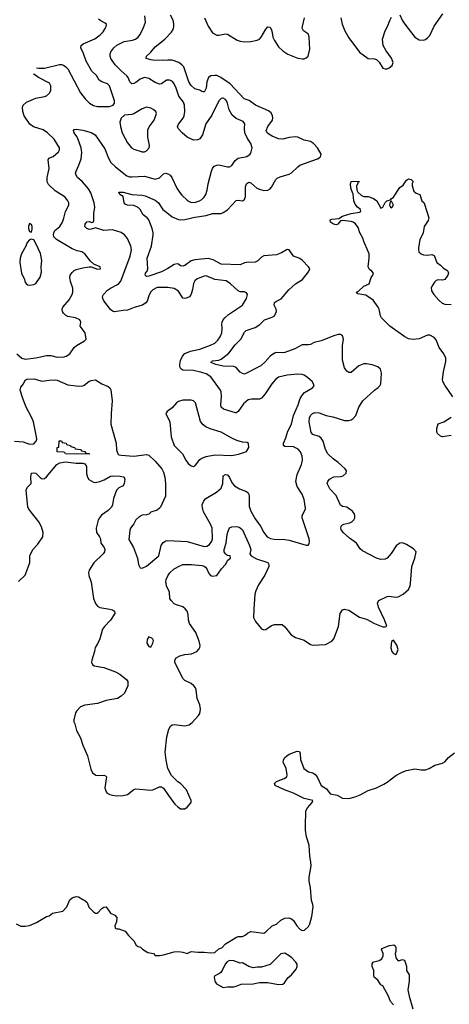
# Model space of a CAD drawing. Header units: inches. Extents: x 2220522 to 2384314, y 721474 to 893490.
# Tile 50 of 256: x 2245319 to 2249353, y 795333 to 804594. Entities that reach past the tile are written whole.
import ezdxf

# ---------------------------------------------------------------- set-up
doc = ezdxf.new("R2010")
doc.units = ezdxf.units.IN
doc.header["$MEASUREMENT"] = 0
doc.layers.add('C2749', color=7, linetype='Continuous')
doc.layers.add('C2840', color=7, linetype='Continuous')

msp = doc.modelspace()

# ---------------------------------------------------------------- linework, layer by layer
at = {"layer": 'C2749', "color": 5}
for points, elevation in [([(2245306.4, 799310), (2245368.6, 799370), (2245407.1, 799470), (2245412.5, 799490), (2245414.8, 799550), (2245440.4, 799610), (2245490, 799661.6), (2245535.9, 799730), (2245538.8, 799770), (2245522.9, 799822.9), (2245498.5, 799870), (2245404.9, 799990), (2245399.7, 800000)], 220), ([(2246170.4, 800000), (2246150, 799977.6), (2246086.4, 799933.6), (2246066.7, 799910), (2246054.2, 799885.8), (2246035.6, 799810), (2246041.1, 799770), (2246069, 799729), (2246077.6, 799710), (2246081.3, 799670), (2246112, 799630), (2246118.4, 799610), (2246114.4, 799590), (2246101.3, 799570), (2246013.7, 799486.3), (2245970, 799417.2), (2245963.7, 799390), (2245966.4, 799366.4), (2245990, 799304.7), (2246010.2, 799150.2), (2246030, 799102), (2246050, 799077.1), (2246070, 799064.9), (2246164.7, 799050), (2246190, 799042), (2246208, 799030), (2246210.4, 799010), (2246170, 798947.3), (2246113.7, 798886.3), (2246097.5, 798862.5), (2246070, 798769.4), (2246050, 798722.7), (2246026.8, 798690), (2246020.4, 798650), (2245996.9, 798570), (2245993.4, 798550), (2245997.3, 798537.3), (2246005.2, 798525.2), (2246018, 798518), (2246110, 798501.8), (2246218.8, 798458.8), (2246258.6, 798438.6), (2246325, 798385), (2246334, 798370), (2246333.2, 798330), (2246301.3, 798258.7), (2246270.3, 798230), (2246238.4, 798210), (2246130, 798190.5), (2246050, 798162.9), (2245930, 798148), (2245890, 798131.5), (2245850.7, 798090), (2245843.9, 798076.1), (2245825.5, 798010), (2245826, 797990), (2245836.4, 797970), (2245850.5, 797910), (2245890, 797841), (2245912.4, 797770), (2245954.4, 797670), (2245985.1, 797545.1), (2246000.7, 797510), (2246032, 797490), (2246053.8, 797486.2), (2246110, 797487.3), (2246123.5, 797483.5), (2246132.8, 797472.8), (2246119.1, 797370), (2246130, 797331.3), (2246140.7, 797320.7), (2246165.2, 797305.3), (2246190, 797298.9), (2246230, 797294.3), (2246290, 797297.8), (2246330, 797305.3), (2246390, 797354.6), (2246410, 797361.1), (2246550, 797346.8), (2246570, 797350.8), (2246630, 797378), (2246650, 797378), (2246670, 797364.7), (2246715.9, 797295.9), (2246776.7, 797216.7), (2246802.8, 797190), (2246830, 797170.8), (2246869, 797171), (2246892.5, 797187.5), (2246928.7, 797230), (2246928.7, 797250), (2246886, 797350), (2246830, 797409.2), (2246804.8, 797424.8), (2246743.9, 797483.9), (2246711, 797551), (2246693.1, 797630), (2246685.2, 797705.2), (2246699.4, 797850), (2246717.6, 797922.4), (2246734.5, 797950), (2246750, 797960.3), (2246770, 797964.6), (2246870, 797954), (2246910, 797962.6), (2246937.5, 797982.5), (2246998.7, 798050), (2247011.2, 798070), (2247015.8, 798110), (2247009.7, 798149.6), (2246985.6, 798210), (2246976.9, 798290), (2246969.6, 798310), (2246955.1, 798330), (2246929.6, 798350), (2246870, 798379.2), (2246853.8, 798393.8), (2246783.9, 798530), (2246776, 798550), (2246776, 798570), (2246787.9, 798592.1), (2246822, 798610), (2246870, 798622.5), (2246933.2, 798630), (2246982, 798650), (2247004.5, 798675.5), (2247011, 798690), (2247011.9, 798708.1), (2247004.8, 798750), (2246971.2, 798831.2), (2246914.5, 798914.5), (2246905, 798950), (2246901, 799001), (2246890.6, 799030.6), (2246873.4, 799053.4), (2246850.6, 799070.6), (2246790, 799089.7), (2246770, 799101.3), (2246739.6, 799130), (2246729.7, 799150), (2246726.3, 799210), (2246696.1, 799270), (2246689.8, 799310.2), (2246693.3, 799330), (2246710, 799363), (2246730, 799390.4), (2246770, 799428.2), (2246821.4, 799458.6), (2246850, 799468.4), (2246931, 799469), (2247030, 799459.7), (2247050, 799454.4), (2247064, 799444), (2247074.6, 799430), (2247090.3, 799390.4), (2247110, 799367.7), (2247130, 799359.1), (2247170, 799366.4), (2247214.7, 799430), (2247250, 799470.5), (2247274.2, 799510), (2247297.3, 799530), (2247295.3, 799550), (2247270, 799554.3), (2247260.5, 799560.5), (2247249.9, 799569.9), (2247239.9, 799590), (2247238.5, 799610), (2247256.9, 799670), (2247266.9, 799753.1), (2247275.9, 799784.1), (2247290, 799813.4), (2247310, 799822.8), (2247350, 799827.7), (2247370, 799823.1), (2247390, 799814.9), (2247410, 799795.8), (2247477.3, 799650), (2247490.6, 799610), (2247480.3, 799570), (2247492.1, 799552.1), (2247541.9, 799521.9), (2247648.4, 799490), (2247659, 799470), (2247657.7, 799450), (2247620.8, 799370), (2247562.7, 799277.3), (2247537.3, 799222.7), (2247527.9, 799190), (2247516.4, 799050), (2247514.8, 798970), (2247533.2, 798933.2), (2247590, 798864.7), (2247610, 798856), (2247630, 798858.8), (2247683.8, 798896.2), (2247710, 798904.9), (2247784.2, 798904.2), (2247810, 798883.8), (2247867.8, 798807.8), (2247910, 798781.7), (2247990, 798758.7), (2248050, 798718.4), (2248070, 798710.4), (2248190, 798717), (2248250, 798748.4), (2248270, 798770.8), (2248312.5, 798887.5), (2248326.9, 799010), (2248350, 799044.9), (2248370, 799050.8), (2248410, 799040.5), (2248510, 798975.8), (2248574.3, 798954.3), (2248650, 798914), (2248730, 798884.7), (2248750, 798882), (2248766, 798890), (2248745.2, 798950), (2248687.7, 799067.7), (2248679.3, 799110), (2248690, 799130.8), (2248770, 799167.3), (2248790, 799170.6), (2248850, 799162.4), (2248872.8, 799167.2), (2248919, 799190), (2248970, 799234), (2248986.3, 799270), (2248989.7, 799290.3), (2249002.6, 799450), (2249029.6, 799530), (2249041.2, 799590), (2249016.9, 799616.9), (2248950, 799659), (2248912.9, 799672.9), (2248890, 799669.3), (2248854.6, 799645.4), (2248806.6, 799573.4), (2248770, 799529.2), (2248750, 799519.3), (2248710, 799516), (2248670, 799529.5), (2248537.7, 799597.7), (2248517.4, 799617.4), (2248480.5, 799670), (2248417.1, 799717.1), (2248357, 799770), (2248338, 799798), (2248334.5, 799810), (2248338.4, 799830), (2248350, 799843), (2248364, 799850), (2248419.1, 799860.9), (2248439.3, 799870), (2248456.2, 799890), (2248464.5, 799910), (2248466.6, 799930), (2248459.5, 799950), (2248443.7, 799970), (2248402.8, 800000)], 220), ([(2246630.7, 800000), (2246610, 799979.7), (2246550, 799960.9), (2246530, 799944.5), (2246510, 799937), (2246470, 799934.3), (2246440.4, 799919.6), (2246408.9, 799890), (2246390, 799852), (2246360.4, 799810), (2246354, 799790), (2246343.4, 799703.4), (2246385.7, 799630), (2246424.2, 799530), (2246433.4, 799470), (2246450, 799438), (2246470, 799434.8), (2246510, 799454.4), (2246626, 799550), (2246647.6, 799650), (2246664.4, 799675.6), (2246690, 799691.5), (2246710, 799695.3), (2246890, 799686.9), (2247050, 799638), (2247077, 799643), (2247101.5, 799658.5), (2247123, 799690), (2247128.2, 799710), (2247126.2, 799810), (2247110.8, 799850), (2247044.6, 799964.6), (2247037.1, 799990), (2247036.2, 800000)], 240), ([(2247479.3, 800000), (2247488.2, 799970), (2247530, 799898), (2247579.5, 799830), (2247610, 799770.8), (2247642.8, 799730), (2247675.1, 799715.1), (2247707, 799707), (2247810, 799705.3), (2247850, 799698.4), (2248008.9, 799651.1), (2248028.7, 799651.3), (2248037.2, 799662.8), (2248041.2, 799690), (2248036, 799710), (2247971.8, 799910), (2247972.3, 799930), (2248002.7, 799990), (2248001.3, 800000)], 240), ([(2245285.7, 796090), (2245330, 796069.2), (2245370, 796067.5), (2245410, 796074), (2245476.9, 796103.1), (2245570, 796159.3), (2245594.3, 796165.7), (2245627.9, 796192.1), (2245722, 796210), (2245760.9, 796250), (2245790, 796314.8), (2245810, 796334), (2245850, 796347.7), (2245870, 796344), (2245910, 796318), (2245931, 796310), (2245950.8, 796290), (2245967.5, 796247.5), (2246010, 796204.7), (2246030, 796191), (2246050, 796191.3), (2246090, 796234), (2246110, 796246.8), (2246130, 796251), (2246170.7, 796190.7), (2246210.5, 796170.5), (2246230.6, 796150.6), (2246226.8, 796110), (2246212, 796070), (2246214, 796050), (2246230, 796042), (2246250, 796044.7), (2246310, 796021), (2246339.8, 795979.8), (2246391, 795930), (2246410.9, 795890.9), (2246430, 795878), (2246454, 795870), (2246471.3, 795851.3), (2246522, 795822), (2246574, 795810), (2246590, 795794), (2246630, 795792), (2246670, 795798), (2246770, 795826.8), (2246810, 795831), (2246850, 795824.7), (2246890, 795812), (2246930, 795831.3), (2246990, 795822.8), (2247050, 795824), (2247110, 795816), (2247150, 795821), (2247190, 795854.8), (2247215.5, 795864.5), (2247250, 795901), (2247353.6, 795966.4), (2247370, 795971), (2247410, 795971.3), (2247435.5, 795984.5), (2247456.5, 796003.5), (2247490, 796018.8), (2247610, 796004), (2247630, 796014.8), (2247690, 796071), (2247730, 796086), (2247770, 796126), (2247810, 796144.7), (2247845.4, 796145.4), (2247870, 796136), (2247890, 796121), (2247922.8, 796070), (2247950, 796040.7), (2247970, 796028.4), (2247993.2, 796030), (2248030, 796064.9), (2248042.7, 796090), (2248061.6, 796158.4), (2248074.6, 796250), (2248072.6, 796272.6), (2248060.5, 796310), (2248050.4, 796430), (2248036.9, 796490), (2248038.1, 796530), (2248054.5, 796634.5), (2248054, 796670), (2248044.4, 796730), (2248038, 796830), (2248012, 796910), (2248003.1, 796970), (2248002.8, 797010), (2248006.8, 797153.2), (2248020, 797180), (2248066, 797230), (2248072.3, 797250), (2247990, 797269.8), (2247890, 797318.8), (2247804.2, 797350), (2247718, 797390), (2247712.3, 797410), (2247730, 797427.7), (2247803.3, 797456.7), (2247826.3, 797473.7), (2247829.4, 797490.6), (2247820.7, 797550), (2247791.8, 797610), (2247794.5, 797630), (2247804.5, 797650), (2247826, 797670), (2247850, 797685.5), (2247925.6, 797714.4), (2247946, 797710), (2247954, 797690), (2247955.6, 797635.6), (2247987.7, 797550), (2248030, 797520.7), (2248070.5, 797510.5), (2248094.6, 797494.6), (2248112.3, 797472.3), (2248150, 797392.7), (2248199.1, 797359.1), (2248234.4, 797314.4), (2248299.4, 797299.4), (2248351.2, 797271.2), (2248410, 797269.1), (2248470, 797283.5), (2248516.8, 797303.2), (2248590, 797345.8), (2248669.3, 797370), (2248737.7, 797402.3), (2248770, 797421.3), (2248850, 797486.4), (2248910, 797516.8), (2248950, 797530.9), (2249030, 797547.6), (2249090, 797537.5), (2249130, 797538.8), (2249162.9, 797550), (2249217.8, 797582.2), (2249290, 797600.8), (2249310, 797614.3), (2249346.6, 797653.4), (2249401.2, 797698.8)], 180), ([(2248830, 795329), (2248801.1, 795361.1), (2248783.7, 795410), (2248730, 795508), (2248710, 795518), (2248682, 795562), (2248648, 795590), (2248643.1, 795603.1), (2248644, 795650), (2248629.4, 795689.4), (2248630, 795714), (2248638, 795730), (2248645.6, 795734.4), (2248695.5, 795744.5), (2248719.5, 795760.5), (2248733.2, 795790), (2248732.7, 795812.7), (2248718, 795850), (2248723.1, 795856.9), (2248734, 795866), (2248792.9, 795887.1), (2248831.3, 795891.3), (2248844.7, 795884.7), (2248851.3, 795870), (2248851, 795830), (2248846, 795810), (2248851.3, 795770), (2248870, 795744.7), (2248890, 795746), (2248910, 795756), (2248932, 795750), (2248950.9, 795690.9), (2248951.3, 795650), (2248976, 795610), (2248974.8, 795550), (2248963, 795470), (2248974.9, 795410), (2249010, 795292)], 160)]:
    msp.add_lwpolyline(points, dxfattribs=dict(at, elevation=elevation))
for points, elevation in [([(2246530, 798788), (2246515.3, 798764.7), (2246511.3, 798730), (2246530, 798698), (2246550, 798692), (2246568.7, 798730), (2246574.6, 798754.6), (2246568.9, 798768.9), (2246558, 798778)], 240), ([(2248830, 798758), (2248810, 798746), (2248804.5, 798684.5), (2248812, 798650), (2248830, 798632), (2248850, 798624.7), (2248858, 798630), (2248873.2, 798670), (2248859, 798710)], 220), ([(2247807.1, 795812.9), (2247770, 795808.7), (2247670, 795709), (2247590, 795684), (2247550, 795684), (2247510, 795675.3), (2247470, 795688.7), (2247410, 795724), (2247390, 795721.2), (2247330, 795742.7), (2247290, 795745.2), (2247268.2, 795731.8), (2247248.5, 795711.5), (2247221, 795650), (2247207.5, 795632.5), (2247190, 795619), (2247150, 795602), (2247144, 795590), (2247150.7, 795550), (2247165.8, 795525.8), (2247230, 795490.8), (2247270, 795497.3), (2247330, 795497.3), (2247350, 795504.9), (2247398, 795522), (2247510, 795526.4), (2247570, 795538), (2247650, 795537.3), (2247750, 795519.1), (2247790, 795522.8), (2247804.1, 795535.9), (2247836.6, 795583.4), (2247872.7, 795610), (2247915.9, 795664.1), (2247925.2, 795690), (2247925.2, 795710), (2247913.2, 795730), (2247873.2, 795770), (2247850, 795789.2)], 180)]:
    msp.add_lwpolyline(points, close=True, dxfattribs=dict(at, elevation=elevation))
at = {"layer": 'C2840', "color": 5}
for points, elevation in [([(2248001.3, 800000), (2247990, 800082), (2247971.2, 800130), (2247923, 800203), (2247910.9, 800250), (2247924.7, 800315.3), (2247965.4, 800410), (2247974, 800450), (2247972.8, 800490), (2247954.7, 800530), (2247933, 800553), (2247910, 800568.3), (2247890, 800576.4), (2247810, 800578.7), (2247796.2, 800590), (2247795.9, 800595.9), (2247796.3, 800610), (2247818.3, 800661.7), (2247836.9, 800723.1), (2247871.8, 800788.2), (2247889.8, 800870.2), (2247933.6, 800970), (2247954, 801030), (2247974, 801066), (2247992.6, 801087.4), (2248069, 801130), (2248084, 801150), (2248079, 801170), (2248064, 801190), (2248021.2, 801230), (2247991.2, 801251.2), (2247970, 801257.6), (2247930, 801259.6), (2247830, 801249.7), (2247750, 801232.8), (2247721.3, 801210), (2247686.7, 801170), (2247625, 801075), (2247590, 801035.1), (2247570, 801025.1), (2247494.9, 801025.1), (2247463, 801017), (2247419.4, 800980.6), (2247370, 800909.6), (2247350, 800895.1), (2247344.4, 800895.6), (2247232.3, 800930), (2247211.1, 800950), (2247207.1, 800970), (2247212.8, 801050), (2247210, 801093.2), (2247203, 801110), (2247113.8, 801233.8), (2247070, 801261.5), (2247030, 801275.5), (2246950, 801293.5), (2246850, 801297.6), (2246831.1, 801311.1), (2246823.5, 801330), (2246822.4, 801350), (2246829.8, 801389.8), (2246847.7, 801430), (2246870, 801453.8), (2246922.3, 801477.7), (2247010, 801496), (2247110, 801532.2), (2247150, 801552.9), (2247180.5, 801579.5), (2247201.1, 801610), (2247216, 801650), (2247221, 801690), (2247217.3, 801730), (2247219.8, 801750), (2247229.7, 801770), (2247245.7, 801790), (2247280.5, 801819.5), (2247409.6, 801910), (2247449.7, 801970), (2247458.9, 802010), (2247450, 802024.5), (2247430, 802032.6), (2247390, 802033.6), (2247370, 802042), (2247297.6, 802110), (2247256.4, 802136.4), (2247150.2, 802149.8), (2247070, 802184.2), (2247050, 802183), (2246983.8, 802156.2), (2246961.8, 802138.2), (2246950, 802113.2), (2246942.7, 802057.3), (2246928.9, 802011.1), (2246911.9, 801988.1), (2246890, 801976.2), (2246870, 801970.8), (2246850, 801974.3), (2246810, 802040.5), (2246770, 802064.4), (2246710, 802074), (2246610, 802073.5), (2246570, 802053.8), (2246550, 802032.9), (2246534.1, 802005.9), (2246514.4, 801945.6), (2246503.2, 801930), (2246473.1, 801910), (2246393.4, 801886.6), (2246330, 801860.4), (2246290, 801859.1), (2246210, 801847.2), (2246190, 801852.8), (2246170, 801868), (2246109.6, 801950), (2246099.7, 801970), (2246096.9, 801990), (2246104.4, 802010), (2246144.2, 802050), (2246170, 802068.4), (2246237.4, 802102.6), (2246250, 802111.3), (2246266.7, 802133.3), (2246357, 802370), (2246367.8, 802427.8), (2246363.1, 802463.1), (2246330, 802537), (2246302.9, 802570), (2246271.6, 802591.6), (2246190, 802616.4), (2246110, 802611.2), (2246030, 802634.5), (2245990, 802622.6), (2245970, 802621.7), (2245949, 802629), (2245931.6, 802650), (2245931.8, 802670), (2245950, 802692.7), (2245970, 802695.5), (2245994.8, 802685.2), (2246009.2, 802690.8), (2246015.5, 802704.5), (2246015.1, 802770), (2246023.1, 802830), (2246018.9, 802870), (2245985.4, 802965.4), (2245963.9, 803003.9), (2245908.9, 803068.9), (2245862.6, 803110), (2245849.7, 803130), (2245844, 803150), (2245848.4, 803170), (2245874.6, 803225.4), (2245895.6, 803284.5), (2245903.1, 803343.1), (2245896, 803390), (2245866.8, 803466.8), (2245854.7, 803494.7), (2245829.6, 803530), (2245822.7, 803550), (2245830, 803561), (2245850, 803564.9), (2245910, 803554.9), (2245990, 803531.7), (2246026.4, 803510), (2246119, 803379), (2246151, 803290), (2246174.5, 803250), (2246217.2, 803210), (2246324.4, 803124.4), (2246350, 803115.5), (2246370, 803114.8), (2246490, 803120.7), (2246590, 803094.2), (2246630, 803106.2), (2246670, 803143.1), (2246690, 803149), (2246710, 803144), (2246730.3, 803130), (2246746.3, 803110), (2246793.1, 803010), (2246818, 802970), (2246841.8, 802941.8), (2246890, 802896.4), (2246910, 802883.7), (2246935.2, 802875.3), (2246970, 802877.3), (2247006.6, 802890), (2247030, 802903.6), (2247050, 802923.7), (2247065.1, 802950), (2247079.8, 802990), (2247088.6, 803050), (2247121.2, 803170), (2247130, 803194.4), (2247145.1, 803214.9), (2247170, 803226.9), (2247190, 803227.1), (2247270, 803208.7), (2247290, 803210.4), (2247310, 803223.1), (2247342.3, 803270), (2247357, 803283), (2247370, 803290.2), (2247451.8, 803308.2), (2247482.9, 803330), (2247493.6, 803350), (2247500.5, 803390), (2247489.7, 803430), (2247456.4, 803476.4), (2247433.1, 803530), (2247429.7, 803570), (2247433.6, 803613.6), (2247416, 803636), (2247350, 803664.7), (2247315.2, 803695.2), (2247285.8, 803745.8), (2247270, 803809.2), (2247259.7, 803830), (2247250, 803843.6), (2247230, 803856.3), (2247224.4, 803855.6), (2247210, 803853.3), (2247190, 803832), (2247123.5, 803696.5), (2247067.3, 803612.7), (2247033.8, 803510), (2247010, 803474), (2246990, 803462.8), (2246950, 803459.8), (2246891.2, 803490), (2246844, 803530), (2246806.9, 803570), (2246801.1, 803590), (2246809.7, 803610), (2246852.9, 803667.1), (2246862.9, 803690), (2246869, 803730), (2246867.1, 803790), (2246857.2, 803817.2), (2246813, 803872.9), (2246788.7, 803950), (2246770, 803989.6), (2246752.3, 804012.3), (2246730, 804024.7), (2246696, 804024), (2246650, 803991.5), (2246630, 803988.4), (2246590, 804003.9), (2246530, 804039.8), (2246490, 804049.8), (2246450, 804035.1), (2246410, 804002.2), (2246390, 803992.4), (2246370, 803991.3), (2246352.8, 804010), (2246335.8, 804050), (2246324.8, 804064.8), (2246270, 804111.6), (2246213.8, 804170), (2246174.8, 804230), (2246166.9, 804250), (2246166.9, 804270), (2246173.5, 804290), (2246201.4, 804330), (2246230, 804355), (2246298, 804390), (2246378.3, 804401.7), (2246404.5, 804410), (2246430, 804427.8), (2246446.4, 804450), (2246478.7, 804510), (2246500.4, 804570), (2246495.1, 804630)], 240), ([(2248402.8, 800000), (2248390, 800009.4), (2248350, 800016.2), (2248330, 800027.3), (2248290, 800119.5), (2248230, 800180.9), (2248207.3, 800230), (2248211.8, 800250), (2248228.7, 800271.3), (2248270, 800294.3), (2248330, 800296), (2248356.1, 800303.9), (2248383.7, 800330), (2248387, 800350), (2248374, 800370), (2248309.4, 800430), (2248262.4, 800462.4), (2248211.7, 800511.7), (2248191.6, 800551.6), (2248169.1, 800629.1), (2248150, 800658.9), (2248130, 800672.9), (2248072.8, 800692.8), (2248054.7, 800710), (2248036.8, 800810), (2248041, 800850), (2248049.9, 800870.1), (2248068.6, 800891.4), (2248090, 800898.9), (2248130, 800896.8), (2248196.3, 800870), (2248258, 800858), (2248370, 800823.1), (2248410, 800823.6), (2248430, 800829), (2248450, 800842), (2248474.7, 800870), (2248505.1, 800950), (2248541.7, 801010), (2248650, 801110.4), (2248686.2, 801133.8), (2248700.9, 801150), (2248709.5, 801170), (2248717.6, 801270), (2248707.6, 801307.6), (2248681.2, 801330), (2248630, 801348), (2248577, 801357), (2248550, 801356.9), (2248502.7, 801337.3), (2248430, 801276.9), (2248410, 801276.9), (2248390, 801287.8), (2248370, 801318), (2248349.8, 801390.2), (2248348.6, 801530), (2248361, 801590), (2248350, 801620.9), (2248330, 801632.8), (2248310, 801632.2), (2248270, 801621.4), (2248150, 801574.5), (2248083.6, 801556.4), (2248050, 801539.8), (2248030, 801535), (2247970, 801535.5), (2247901.3, 801498.7), (2247810, 801464.5), (2247790, 801459.3), (2247730, 801463.7), (2247710, 801458.4), (2247670.2, 801430), (2247625.2, 801374.8), (2247582.5, 801337.5), (2247430, 801261.1), (2247410, 801265.4), (2247390, 801278.7), (2247350, 801321.8), (2247330, 801332.5), (2247230, 801333.8), (2247161.2, 801350), (2247112, 801370), (2247130, 801386), (2247190, 801392.2), (2247210, 801399.7), (2247281.8, 801458.2), (2247343.3, 801536.7), (2247396.2, 801590), (2247430, 801655.3), (2247446, 801670), (2247530, 801698), (2247572.2, 801727.8), (2247616.2, 801770), (2247690, 801794.4), (2247710, 801809.1), (2247729, 801850), (2247726.3, 801870), (2247708.9, 801910), (2247710, 801932.4), (2247730, 801947.4), (2247773, 801967), (2247846.2, 802053.8), (2247910, 802108.9), (2247974.5, 802150), (2248030, 802220.7), (2248042, 802250), (2248029.4, 802270), (2247970, 802333), (2247950, 802347.1), (2247889.8, 802369.8), (2247850, 802429.2), (2247830, 802432.7), (2247778.8, 802401.2), (2247730, 802381.5), (2247610, 802373.1), (2247590, 802360.4), (2247554.9, 802325.1), (2247530, 802312.8), (2247450, 802309.8), (2247430, 802306), (2247390, 802288.5), (2247210, 802292.8), (2247135.6, 802335.6), (2247090, 802347.9), (2246964.2, 802335.8), (2246930, 802325.7), (2246870, 802282.7), (2246850, 802274), (2246830, 802278), (2246810, 802293.3), (2246796.6, 802296.6), (2246770, 802292.4), (2246710, 802252.9), (2246650, 802221.5), (2246530, 802180.5), (2246510, 802178), (2246498, 802190), (2246500.9, 802210), (2246514.5, 802230), (2246520.7, 802250), (2246516.9, 802350), (2246555.6, 802464.4), (2246570.7, 802569.3), (2246571.3, 802590), (2246563, 802630), (2246531.7, 802711.7), (2246515.4, 802730), (2246477.7, 802757.7), (2246449.6, 802810), (2246430, 802826), (2246390, 802846), (2246330, 802848.2), (2246310, 802858.4), (2246300.5, 802870), (2246289.6, 802929.6), (2246259, 802950), (2246249.4, 802970), (2246290, 802971.8), (2246371, 802951), (2246470, 802943.2), (2246496.5, 802936.5), (2246590, 802897.4), (2246621.3, 802870), (2246663.6, 802810), (2246699, 802779), (2246750, 802741), (2246810, 802713.4), (2246830.2, 802710.2), (2246870, 802713.7), (2246964.6, 802735.4), (2247069.4, 802750.6), (2247130, 802770.2), (2247210, 802771.3), (2247230, 802779.2), (2247270, 802806.4), (2247350, 802893.7), (2247370, 802897), (2247410, 802888.9), (2247430, 802903), (2247438, 802930), (2247437.7, 803022.3), (2247448.6, 803051.4), (2247459.8, 803060.2), (2247470, 803066), (2247490, 803058.3), (2247544.9, 803010), (2247570, 802998.6), (2247610, 802987.9), (2247650, 802990.3), (2247670, 803003.1), (2247682.3, 803017.7), (2247723.9, 803090), (2247736.9, 803103.1), (2247763.9, 803116.1), (2247850, 803139.5), (2247870, 803152.2), (2247930, 803210.3), (2247950, 803224.2), (2248115.3, 803284.7), (2248139.7, 803300.3), (2248147.3, 803312.7), (2248149.6, 803330), (2248115.1, 803390), (2248077.5, 803430), (2248050, 803448.1), (2247990, 803460.1), (2247930, 803487.8), (2247909.4, 803490.6), (2247850, 803487.2), (2247790, 803471.3), (2247750, 803472.7), (2247690, 803497), (2247657.2, 803517.1), (2247641.3, 803530), (2247632, 803550), (2247649.2, 803590), (2247691.3, 803650), (2247695.9, 803670), (2247693.2, 803690), (2247678.8, 803718.8), (2247655.9, 803735.9), (2247532.4, 803790), (2247472.9, 803832.9), (2247428, 803848), (2247296.3, 803990), (2247208.7, 804050), (2247170, 804067.4), (2247150, 804069.9), (2247115, 804065), (2247091.6, 804050), (2247076.8, 804010), (2247070, 803949.2), (2247050, 803912.7), (2247046.4, 803913.6), (2247030, 803918), (2247011, 803931), (2246964.7, 803944.7), (2246930, 803973.3), (2246907.4, 804010), (2246859, 804150), (2246841.8, 804170), (2246812.4, 804190), (2246750, 804211.6), (2246710, 804213.8), (2246668.5, 804208.5), (2246570, 804213.3), (2246550, 804215.3), (2246507.6, 804230), (2246508, 804250), (2246551.2, 804288.8), (2246590, 804337.4), (2246681.6, 804410), (2246744.5, 804475.5), (2246758.5, 804501.5), (2246766, 804530), (2246766, 804554), (2246758.3, 804590), (2246735.8, 804635.8)], 220), ([(2248890, 804638), (2248910.8, 804590), (2248936.3, 804550), (2249028.9, 804430), (2249070, 804404.6), (2249110, 804402), (2249130, 804408.5), (2249150, 804422.4), (2249170, 804444.9), (2249210, 804533.4), (2249292.1, 804647.9)], 220), ([(2245477.1, 804141.8), (2245497.6, 804137.6), (2245550, 804137.2), (2245692.4, 804172.4), (2245710, 804172.4), (2245730, 804166), (2245751.6, 804151.6), (2245770.9, 804130.9), (2245890, 803905.5), (2245934, 803850), (2245974.9, 803810), (2246010, 803787.2), (2246050, 803776.9), (2246162.9, 803777.1), (2246197.2, 803790), (2246209.4, 803810), (2246209.6, 803830), (2246162.6, 803970), (2246144.5, 803990), (2246088.8, 804008.8), (2246064.4, 804024.4), (2246039.7, 804070), (2245995.6, 804110), (2245943.3, 804203.3), (2245916.6, 804276.6), (2245891.1, 804330), (2245895.4, 804350), (2245913, 804367), (2246024.9, 804415.1), (2246075.1, 804450), (2246101.4, 804478.6), (2246122.4, 804510), (2246131.6, 804530), (2246134, 804550), (2246122.3, 804562.3), (2246081.7, 804581.7), (2246058.8, 804598.8)], 260), ([(2247055, 804610), (2247090, 804532.4), (2247130, 804470.4), (2247168.4, 804448.4), (2247190, 804447.2), (2247250, 804459.7), (2247270, 804457.2), (2247362.4, 804402.4), (2247390, 804391.1), (2247430, 804386.3), (2247489, 804390), (2247550, 804400.9), (2247569.3, 804410.7), (2247586, 804430), (2247630, 804504.2), (2247650, 804524.9), (2247670, 804522.4), (2247686.7, 804490), (2247696.9, 804430), (2247710, 804396.4), (2247750, 804338), (2247790, 804301.3), (2247838, 804270), (2247930, 804231.6), (2247970, 804224.9), (2247990, 804226.3), (2248010, 804233.7), (2248028.7, 804251.3), (2248042.8, 804317.2), (2248038.5, 804430), (2248030, 804457.2), (2247982.7, 804490), (2247972.8, 804512.8), (2247973, 804530), (2247994, 804610)], 220), ([(2248334.3, 804610), (2248347.9, 804550), (2248372.6, 804490), (2248410, 804424.4), (2248510, 804288.7), (2248590, 804228.8), (2248650, 804226.7), (2248670, 804219.3), (2248695.2, 804195.3), (2248730, 804138.8), (2248750, 804130.6), (2248770, 804130.6), (2248790, 804140.5), (2248817.3, 804162.8), (2248827.3, 804190), (2248810.8, 804230.8), (2248760.7, 804300.7), (2248732.8, 804350), (2248726, 804410), (2248749.6, 804490), (2248773.6, 804530), (2248793.4, 804586.6), (2248810, 804616)], 220), ([(2245290, 801451.7), (2245338.4, 801410), (2245370, 801401.6), (2245470, 801412.4), (2245570, 801436.5), (2245610, 801436.2), (2245670, 801420.3), (2245736.1, 801423.9), (2245755.3, 801430), (2245789, 801450), (2245829.2, 801510), (2245851.2, 801528.8), (2245926.8, 801573.2), (2245944, 801590), (2245932, 801650), (2245886, 801710), (2245891.5, 801750), (2245882, 801770), (2245842.7, 801790), (2245770, 801802.3), (2245751.2, 801811.2), (2245730, 801833.3), (2245721.2, 801850), (2245718.4, 801870), (2245724.8, 801890), (2245781.8, 801958.2), (2245811.5, 802010), (2245816.5, 802030), (2245816.8, 802070), (2245796.1, 802130), (2245788.4, 802170), (2245793.7, 802190), (2245810, 802215.8), (2245830, 802234.6), (2245850, 802244), (2245910, 802259.5), (2245970, 802268.4), (2245990, 802268.2), (2246050, 802248.2), (2246078, 802250), (2246075.3, 802270), (2246015.9, 802295.9), (2245982.3, 802322.3), (2245930, 802393), (2245901.2, 802410), (2245859.2, 802419.2), (2245810, 802437.2), (2245664.9, 802524.9), (2245640.2, 802550), (2245635, 802570), (2245637.8, 802590), (2245649.4, 802610.6), (2245694, 802650), (2245720.8, 802690), (2245734.4, 802725.6), (2245749.8, 802790.2), (2245780.7, 802850), (2245780.7, 802870), (2245771.8, 802890), (2245744.5, 802924.5), (2245650, 802983.1), (2245590, 803043.1), (2245575.7, 803070), (2245575.4, 803110), (2245595.3, 803195.3), (2245585.2, 803274.8), (2245592.3, 803290), (2245632.8, 803307.2), (2245683.6, 803350), (2245692.8, 803370), (2245691, 803390), (2245642.4, 803470), (2245581, 803530), (2245537.6, 803557.6), (2245447, 803587.1), (2245414.2, 803610), (2245359.2, 803690), (2245347.3, 803730), (2245345.1, 803770), (2245351.1, 803790), (2245383.4, 803816.6), (2245470, 803854.5), (2245549.8, 803870.2), (2245570, 803878.9), (2245597.5, 803902.5), (2245610.8, 803930), (2245611.8, 803971.8), (2245597.8, 803997.8), (2245496, 804050), (2245450, 804081.3), (2245447.2, 804084)], 260), ([(2249385.7, 801045.7), (2249310, 801155.6), (2249292.8, 801190), (2249290.4, 801210), (2249299, 801281), (2249321.4, 801378.6), (2249319.6, 801410), (2249300.7, 801450), (2249256.6, 801510), (2249230, 801581.5), (2249210, 801604.2), (2249170, 801626), (2249150, 801626.8), (2249070, 801591.6), (2249013.6, 801586.4), (2248970, 801593.6), (2248935.3, 801610), (2248794, 801710), (2248715.1, 801790), (2248705.6, 801810), (2248693.3, 801870), (2248685, 801890), (2248636.7, 801956.7), (2248570, 802002.8), (2248494.6, 802014.6), (2248482, 802030), (2248499.6, 802040.4), (2248550, 802086), (2248599.3, 802110), (2248620.9, 802170), (2248636, 802190), (2248642.7, 802210), (2248626, 802230), (2248605.2, 802245.2), (2248589.8, 802269.8), (2248601.4, 802350), (2248599.2, 802390), (2248592.3, 802412.3), (2248550, 802506), (2248540.2, 802540.2), (2248512.4, 802590), (2248498, 802638), (2248472.4, 802672.4), (2248450, 802688.3), (2248430, 802695.6), (2248350, 802705.4), (2248330, 802700.9), (2248304.9, 802670), (2248290, 802664.5), (2248264.5, 802670), (2248238, 802690), (2248234, 802710), (2248250, 802718), (2248316.2, 802723.8), (2248350, 802744.9), (2248430, 802771.3), (2248510, 802782), (2248521.2, 802790), (2248519.3, 802810), (2248490, 802831.8), (2248470, 802857.6), (2248456.8, 802890), (2248451.8, 802951.8), (2248428.3, 803010), (2248425.6, 803050), (2248430, 803071), (2248450, 803076), (2248511.3, 803071.3), (2248507.3, 803067.3), (2248492.7, 803067.3), (2248492.7, 803052.7), (2248482.8, 803030), (2248484, 802990), (2248494.8, 802970), (2248530, 802941), (2248550, 802930.8), (2248590.5, 802930.5), (2248635.5, 802915.5), (2248660.7, 802900.7), (2248671.3, 802890), (2248710, 802822), (2248728.4, 802831.6), (2248750, 802874), (2248766, 802890), (2248802, 802898), (2248806, 802910), (2248830, 802926), (2248890, 803016), (2248921.2, 803038.8), (2248950, 803084.7), (2248970, 803096), (2248994, 803090), (2249012.7, 803072.7), (2249006, 803054), (2249006, 803030), (2249019.6, 802979.6), (2249043.6, 802963.6), (2249078, 802950), (2249096, 802890), (2249113.2, 802873.2), (2249119.9, 802859.9), (2249160.5, 802730), (2249155.3, 802704.7), (2249115.8, 802650), (2249107.6, 802590), (2249078, 802522), (2249063.8, 802450), (2249062.4, 802430), (2249068.2, 802410), (2249090.3, 802390.3), (2249110, 802382.6), (2249150, 802379.5), (2249190, 802384), (2249210, 802376), (2249236, 802310), (2249270, 802286), (2249298, 802258), (2249330, 802238), (2249338, 802230), (2249344.7, 802210), (2249338, 802190), (2249311.3, 802150), (2249290, 802144.5), (2249250, 802147.8), (2249230, 802140.5), (2249214, 802126), (2249183.7, 802076.3), (2249184.8, 802044.8), (2249208.4, 802010), (2249255.8, 801955.8), (2249287.3, 801927.3), (2249310, 801919.6), (2249370, 801916.5)], 180), ([(2245270, 800630.3), (2245350, 800622.3), (2245410, 800602.4), (2245450, 800606), (2245472.3, 800630), (2245479.5, 800650), (2245477, 800670), (2245447.9, 800810), (2245431.4, 800850), (2245378.3, 800950), (2245347.3, 801030), (2245323.7, 801110), (2245330, 801138), (2245355.3, 801170), (2245370, 801202), (2245390, 801214), (2245450, 801215.5), (2245530, 801193.1), (2245595.6, 801204.4), (2245650, 801206.4), (2245670, 801202.6), (2245770, 801159.7), (2245872.5, 801147.5), (2245910, 801150.3), (2245923.6, 801156.4), (2245968.1, 801191.9), (2245990, 801201.7), (2246030, 801205.3), (2246090, 801170.3), (2246150, 801144.9), (2246164.9, 801130), (2246172.8, 801112.8), (2246186.9, 801010), (2246175.9, 800890), (2246175.2, 800790), (2246223.2, 800610), (2246228.1, 800548.1), (2246240.5, 800510), (2246250, 800502.4), (2246270, 800497.4), (2246390, 800487.8), (2246510, 800505), (2246530, 800499), (2246590, 800442), (2246654.8, 800370), (2246670, 800337.1), (2246682.7, 800290), (2246689.3, 800230.7), (2246689.1, 800110.9), (2246640.9, 800010), (2246630.7, 800000)], 240), ([(2249370, 800683.5), (2249290, 800669.8), (2249270, 800675.6), (2249242.7, 800702.7), (2249235.9, 800715.9), (2249237.6, 800750), (2249250, 800793.8), (2249301.3, 800810), (2249370, 800856.8)], 180), ([(2245399.7, 800000), (2245394.6, 800010), (2245380.4, 800170), (2245390, 800194.9), (2245427.6, 800230), (2245423.8, 800290), (2245429.7, 800330.3), (2245450, 800333.1), (2245470, 800327.2), (2245510, 800287.7), (2245530, 800276.3), (2245550, 800279.1), (2245570, 800295.5), (2245668.3, 800411.7), (2245694.5, 800425.5), (2245750, 800434.3), (2245850, 800421.3), (2245910, 800424.3), (2245930, 800415.5), (2245945.4, 800390), (2245946.6, 800326.6), (2245955.8, 800290), (2245969.1, 800269.1), (2246010, 800245.3), (2246030, 800242), (2246070, 800250.2), (2246112.9, 800267.1), (2246170, 800299.1), (2246190, 800302.8), (2246261.3, 800301.3), (2246290, 800295.5), (2246298.8, 800290), (2246304.9, 800270), (2246299.3, 800230), (2246290, 800209.4), (2246250, 800189.6), (2246226, 800170), (2246199.3, 800090), (2246190.4, 800030), (2246179.5, 800010), (2246170.4, 800000)], 220), ([(2247036.2, 800000), (2247033.5, 800030), (2247048.7, 800070), (2247067.6, 800090), (2247166.2, 800150), (2247210.9, 800189.1), (2247225.6, 800230), (2247230, 800302.8), (2247250, 800317.4), (2247270, 800314.6), (2247274.6, 800310), (2247290, 800287.7), (2247313.8, 800233.8), (2247336.5, 800210), (2247382.9, 800182.9), (2247450, 800156.5), (2247463.8, 800143.8), (2247471.1, 800130), (2247473.7, 800110), (2247474.9, 800014.9), (2247479.3, 800000)], 240)]:
    msp.add_lwpolyline(points, dxfattribs=dict(at, elevation=elevation))
for points, elevation in [([(2246510, 803769.6), (2246470, 803755.1), (2246390, 803709.3), (2246370, 803702.7), (2246303.5, 803696.5), (2246270, 803668.7), (2246259.3, 803630), (2246263.7, 803590), (2246281.1, 803530), (2246330, 803436.3), (2246368.4, 803390), (2246390, 803374.9), (2246470, 803350.6), (2246490, 803350.6), (2246510, 803359.1), (2246535.1, 803390), (2246537, 803410), (2246520.5, 803490), (2246522.3, 803557.7), (2246533.7, 803586.3), (2246580.9, 803650), (2246603.7, 803710), (2246598, 803730), (2246573.2, 803750), (2246550, 803761.6)], 260), ([(2248810, 802886), (2248798, 802882), (2248792, 802850), (2248802, 802830), (2248810, 802824.7), (2248818, 802830), (2248828, 802850)], 180), ([(2245410, 802678), (2245401, 802650), (2245401, 802630), (2245410, 802602), (2245430, 802594), (2245436.5, 802623.5), (2245436, 802650), (2245430, 802668)], 280), ([(2245430, 802528.7), (2245410, 802522), (2245390, 802498), (2245377.5, 802462.5), (2245335.5, 802390), (2245321.6, 802350), (2245319.1, 802310), (2245334, 802210), (2245364, 802150), (2245370, 802122), (2245390, 802101), (2245410, 802098), (2245450, 802102), (2245470, 802114), (2245510, 802172), (2245522, 802218), (2245518.7, 802270), (2245527.6, 802330), (2245514.1, 802394.2), (2245470, 802488.7), (2245450, 802522)], 280), ([(2246850, 801016.2), (2246810, 801002), (2246790.8, 800990), (2246750, 800942), (2246702, 800910), (2246692, 800890), (2246727.3, 800810), (2246740.4, 800670), (2246768.5, 800590), (2246846.8, 800510), (2246879.1, 800450), (2246901.1, 800421.1), (2246930, 800397.3), (2246950, 800390.8), (2246970, 800402.8), (2247010, 800457.3), (2247030, 800470.5), (2247070, 800484.9), (2247150, 800501.3), (2247310, 800496.4), (2247374, 800506), (2247448.9, 800531.1), (2247469, 800570), (2247468.7, 800608.7), (2247456, 800616), (2247410, 800621.6), (2247356.9, 800636.9), (2247310, 800656.9), (2247210, 800713.6), (2247106, 800746), (2247065.2, 800765.2), (2247042.4, 800782.4), (2247016, 800816), (2246969.4, 800990), (2246950, 801009.4), (2246930, 801015.1)], 260), ([(2245970, 800508.7), (2245750, 800509.2), (2245742, 800522), (2245730, 800526), (2245670, 800528), (2245670, 800571.3), (2245687.3, 800572.7), (2245690, 800634), (2245710, 800632), (2245718, 800618), (2245754, 800610), (2245758, 800598), (2245794, 800590), (2245798, 800578), (2245834, 800570), (2245838, 800558), (2245890, 800552), (2245898, 800538), (2245930, 800532), (2245938, 800518), (2245970, 800514)], 220)]:
    msp.add_lwpolyline(points, close=True, dxfattribs=dict(at, elevation=elevation))

doc.saveas('drawing.dxf')
